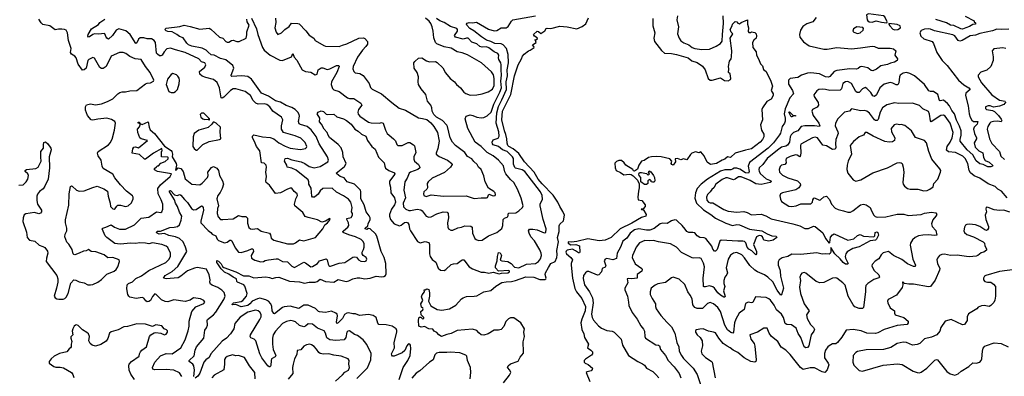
# Model space of a CAD drawing. Extents: x 2057697 to 2160550, y 827490 to 1016834.
# Tile 21 of 256: x 2080714 to 2092151, y 864612 to 868758. Entities that reach past the tile are written whole.
import ezdxf

# ---------------------------------------------------------------- set-up
doc = ezdxf.new("R2010")
doc.units = 0

msp = doc.modelspace()

# ---------------------------------------------------------------- linework, layer by layer
at = {"layer": '0CON20XD'}
for points in [[(2080705, 866833), (2080755, 866838), (2080788, 866872), (2080808, 866905), (2080815, 866945), (2080810, 866965), (2080776, 866995), (2080776, 867005), (2080795, 867018), (2080901, 867029), (2080927, 867045), (2080964, 867115), (2080958, 867158), (2080959, 867225), (2080992, 867265), (2080989, 867305), (2080995, 867332), (2081015, 867337), (2081043, 867315), (2081077, 867265), (2081081, 867245), (2081057, 867165), (2081059, 867035), (2081044, 866905), (2081008, 866822), (2080987, 866793), (2080945, 866760), (2080922, 866728), (2080914, 866706), (2080912, 866655), (2080921, 866615), (2080967, 866545), (2080967, 866523), (2080955, 866508), (2080935, 866503), (2080885, 866517), (2080785, 866500), (2080765, 866489), (2080753, 866455), (2080752, 866412), (2080792, 866288), (2080803, 866225), (2080828, 866195), (2080892, 866182), (2080940, 866135), (2080985, 866121), (2081005, 866109), (2081038, 866068), (2081042, 866045), (2081024, 865984), (2081022, 865945), (2081144, 865785), (2081158, 865745), (2081156, 865705), (2081141, 865635), (2081113, 865545), (2081128, 865525), (2081144, 865514), (2081168, 865508), (2081221, 865509), (2081238, 865515), (2081255, 865532), (2081276, 865574), (2081310, 865695), (2081345, 865732), (2081365, 865730), (2081405, 865710), (2081465, 865700), (2081507, 865677), (2081535, 865675), (2081565, 865681), (2081622, 865708), (2081664, 865736), (2081725, 865799), (2081811, 865835), (2081834, 865855), (2081854, 865886), (2081874, 865945), (2081868, 865965), (2081795, 865994), (2081740, 865990), (2081697, 866025), (2081598, 866058), (2081544, 866064), (2081515, 866087), (2081485, 866072), (2081455, 866067), (2081405, 866042), (2081355, 866026), (2081345, 866028), (2081337, 866037), (2081323, 866085), (2081285, 866147), (2081262, 866172), (2081239, 866235), (2081242, 866265), (2081263, 866305), (2081263, 866335), (2081247, 866397), (2081247, 866433), (2081285, 866600), (2081289, 866735), (2081305, 866817), (2081315, 866826), (2081325, 866824), (2081375, 866778), (2081405, 866764), (2081465, 866770), (2081565, 866809), (2081615, 866821), (2081693, 866793), (2081736, 866765), (2081743, 866705), (2081767, 866625), (2081770, 866585), (2081795, 866559), (2081813, 866557), (2081825, 866563), (2081841, 866589), (2081855, 866600), (2081885, 866600), (2081945, 866587), (2081975, 866596), (2082012, 866628), (2082033, 866675), (2082034, 866695), (2082025, 866711), (2081955, 866766), (2081885, 866840), (2081819, 866919), (2081795, 866961), (2081685, 867027), (2081672, 867055), (2081661, 867125), (2081627, 867175), (2081617, 867205), (2081625, 867225), (2081745, 867305), (2081764, 867326), (2081789, 867371), (2081816, 867474), (2081828, 867555), (2081821, 867575), (2081782, 867598), (2081725, 867613), (2081622, 867602), (2081565, 867589), (2081543, 867593), (2081502, 867645), (2081478, 867705), (2081479, 867745), (2081491, 867769), (2081535, 867779), (2081595, 867767), (2081665, 867781), (2081735, 867807), (2081795, 867838), (2081853, 867897), (2081877, 867913), (2081905, 867921), (2081945, 867918), (2081995, 867930), (2082076, 867934), (2082175, 868012), (2082195, 868022), (2082234, 868026), (2082268, 868045), (2082272, 868055), (2082231, 868145), (2082175, 868215), (2082126, 868296), (2082055, 868303), (2081995, 868329), (2081946, 868365), (2081915, 868378), (2081875, 868378), (2081776, 868335), (2081717, 868215), (2081685, 868191), (2081665, 868192), (2081645, 868204), (2081585, 868311), (2081563, 868317), (2081516, 868294), (2081506, 868284), (2081486, 868195), (2081465, 868174), (2081445, 868171), (2081393, 868243), (2081371, 868315), (2081354, 868335), (2081315, 868358), (2081303, 868375), (2081313, 868425), (2081281, 868515), (2081271, 868605), (2081256, 868636), (2081236, 868646), (2081205, 868650), (2081165, 868650), (2081125, 868640), (2081066, 868686), (2080983, 868703), (2080962, 868722), (2080936, 868765)], [(2081728, 868542), (2081717, 868557), (2081705, 868593), (2081695, 868599), (2081635, 868590), (2081585, 868595), (2081562, 868588), (2081525, 868558), (2081514, 868554), (2081507, 868565), (2081510, 868585), (2081549, 868651), (2081628, 868702), (2081644, 868725), (2081704, 868766)], [(2082508, 866348), (2082547, 866355), (2082570, 866375), (2082591, 866429), (2082596, 866474), (2082571, 866521), (2082547, 866587), (2082524, 866625), (2082512, 866662), (2082454, 866755), (2082455, 866770), (2082465, 866772), (2082512, 866722), (2082545, 866714), (2082575, 866724), (2082585, 866720), (2082627, 866667), (2082665, 866632), (2082711, 866565), (2082735, 866549), (2082765, 866550), (2082825, 866594), (2082835, 866592), (2082846, 866575), (2082850, 866545), (2082817, 866415), (2082819, 866395), (2082905, 866308), (2082936, 866286), (2082951, 866265), (2082993, 866245), (2083008, 866208), (2083022, 866192), (2083095, 866164), (2083125, 866171), (2083155, 866193), (2083165, 866196), (2083178, 866188), (2083219, 866105), (2083255, 866054), (2083285, 866052), (2083365, 866075), (2083405, 866095), (2083420, 866095), (2083428, 866085), (2083429, 866065), (2083402, 866015), (2083406, 865986), (2083445, 865961), (2083515, 865943), (2083545, 865945), (2083565, 865957), (2083605, 865966), (2083692, 865978), (2083714, 865976), (2083765, 865948), (2083825, 865942), (2083875, 865893), (2083905, 865876), (2084015, 865938), (2084033, 865933), (2084095, 865886), (2084115, 865889), (2084173, 865925), (2084198, 865955), (2084275, 865978), (2084287, 865967), (2084299, 865915), (2084305, 865900), (2084315, 865894), (2084325, 865892), (2084425, 865927), (2084492, 865935), (2084585, 865996), (2084605, 866002), (2084626, 865996), (2084651, 865965), (2084675, 865952), (2084722, 865948), (2084737, 865955), (2084747, 865975), (2084740, 865995), (2084705, 866016), (2084691, 866035), (2084692, 866055), (2084709, 866085), (2084714, 866114), (2084714, 866155), (2084701, 866185), (2084682, 866202), (2084615, 866233), (2084536, 866256), (2084470, 866285), (2084468, 866295), (2084474, 866305), (2084524, 866345), (2084537, 866365), (2084535, 866395), (2084515, 866435), (2084516, 866445), (2084565, 866458), (2084581, 866485), (2084579, 866505), (2084567, 866525), (2084577, 866575), (2084561, 866635), (2084535, 866670), (2084475, 866711), (2084394, 866754), (2084345, 866798), (2084235, 866794), (2084205, 866770), (2084180, 866730), (2084137, 866693), (2084114, 866694), (2084107, 866707), (2084098, 866798), (2084074, 866845), (2084072, 866875), (2084064, 866895), (2083925, 867007), (2083875, 867031), (2083822, 867042), (2083819, 867065), (2083792, 867115), (2083799, 867145), (2083825, 867149), (2083875, 867128), (2083985, 867107), (2084025, 867088), (2084075, 867052), (2084135, 867035), (2084205, 867053), (2084294, 867105), (2084300, 867125), (2084288, 867165), (2084192, 867315), (2084159, 867399), (2084099, 867479), (2084055, 867518), (2083975, 867539), (2083959, 867549), (2083953, 867573), (2083965, 867635), (2083962, 867655), (2083945, 867685), (2083914, 867715), (2083877, 867737), (2083809, 867759), (2083745, 867800), (2083685, 867816), (2083605, 867870), (2083524, 867905), (2083406, 868065), (2083365, 868097), (2083295, 868105), (2083177, 868097), (2083170, 868105), (2083171, 868115), (2083200, 868195), (2083191, 868225), (2083110, 868290), (2083048, 868308), (2082975, 868345), (2082938, 868348), (2082905, 868379), (2082881, 868405), (2082835, 868429), (2082715, 868450), (2082677, 868465), (2082654, 868485), (2082615, 868547), (2082572, 868562), (2082538, 868588), (2082486, 868616), (2082435, 868621), (2082415, 868628), (2082399, 868645), (2082415, 868661), (2082575, 868678), (2082625, 868694), (2082695, 868681), (2082805, 868648), (2082915, 868660), (2082935, 868648), (2083035, 868555), (2083075, 868542), (2083108, 868505), (2083125, 868496), (2083145, 868497), (2083175, 868516), (2083195, 868521), (2083235, 868504), (2083265, 868506), (2083345, 868542), (2083354, 868584), (2083353, 868617), (2083378, 868695), (2083357, 868735), (2083351, 868765)], [(2083406, 868776), (2083465, 868652), (2083481, 868585), (2083534, 868434), (2083554, 868405), (2083624, 868344), (2083735, 868289), (2083765, 868284), (2083870, 868325), (2083887, 868367), (2083902, 868322), (2083935, 868287), (2083996, 868176), (2084035, 868157), (2084097, 868147), (2084145, 868118), (2084168, 868125), (2084181, 868175), (2084215, 868200), (2084235, 868199), (2084285, 868181), (2084315, 868186), (2084341, 868199), (2084395, 868224), (2084420, 868225), (2084426, 868216), (2084399, 868145), (2084335, 868035), (2084334, 868005), (2084348, 867958), (2084365, 867944), (2084424, 867925), (2084521, 867851), (2084545, 867843), (2084595, 867843), (2084676, 867786), (2084687, 867765), (2084650, 867715), (2084641, 867685), (2084645, 867661), (2084665, 867636), (2084765, 867565), (2084795, 867559), (2084893, 867557), (2084915, 867562), (2084935, 867556), (2084962, 867472), (2084984, 867435), (2085004, 867414), (2085058, 867375), (2085079, 867349), (2085095, 867308), (2085105, 867297), (2085155, 867294), (2085225, 867331), (2085245, 867331), (2085290, 867305), (2085301, 867291), (2085314, 867215), (2085294, 867165), (2085291, 867135), (2085302, 867115), (2085348, 867075), (2085364, 867045), (2085362, 867035), (2085337, 867015), (2085255, 866987), (2085239, 866975), (2085214, 866916), (2085187, 866875), (2085175, 866775), (2085197, 866687), (2085168, 866625), (2085174, 866584), (2085201, 866555), (2085235, 866540), (2085255, 866538), (2085333, 866557), (2085375, 866546), (2085391, 866535), (2085434, 866475), (2085465, 866464), (2085495, 866468), (2085559, 866501), (2085635, 866524), (2085681, 866521), (2085692, 866505), (2085696, 866455), (2085684, 866395), (2085688, 866345), (2085697, 866327), (2085723, 866313), (2085745, 866311), (2085805, 866340), (2085845, 866346), (2085885, 866360), (2085955, 866359), (2085969, 866345), (2085974, 866275), (2086002, 866215), (2086015, 866203), (2086042, 866192), (2086085, 866196), (2086161, 866245), (2086256, 866284), (2086315, 866331), (2086328, 866365), (2086330, 866435), (2086345, 866452), (2086384, 866465), (2086393, 866507), (2086476, 866513), (2086514, 866536), (2086554, 866575), (2086561, 866595), (2086540, 866685), (2086498, 866788), (2086455, 866865), (2086415, 866900), (2086361, 866965), (2086349, 866989), (2086335, 867061), (2086276, 867125), (2086213, 867175), (2086144, 867214), (2086075, 867285), (2086006, 867336), (2085920, 867495), (2085887, 867605), (2085901, 867635), (2085945, 867652), (2085976, 867646), (2086025, 867626), (2086075, 867616), (2086105, 867620), (2086145, 867641), (2086189, 867685), (2086222, 867778), (2086293, 867915), (2086310, 867965), (2086302, 868045), (2086312, 868115), (2086305, 868175), (2086307, 868235), (2086302, 868255), (2086279, 868295), (2086275, 868315), (2086279, 868345), (2086268, 868365), (2086224, 868386), (2086165, 868431), (2086135, 868441), (2086085, 868439), (2086059, 868445), (2086025, 868478), (2085968, 868498), (2085922, 868542), (2085905, 868544), (2085865, 868533), (2085778, 868555), (2085764, 868575), (2085801, 868625), (2085801, 868645), (2085791, 868655), (2085718, 868678), (2085646, 868726), (2085594, 868744), (2085554, 868774)], [(2083687, 868775), (2083688, 868725), (2083676, 868664), (2083694, 868615), (2083712, 868585), (2083757, 868605), (2083794, 868646), (2083845, 868679), (2083872, 868718), (2083945, 868715), (2083959, 868709), (2084037, 868627), (2084077, 868577), (2084129, 868545), (2084148, 868518), (2084248, 868458), (2084265, 868452), (2084425, 868447), (2084465, 868462), (2084515, 868478), (2084655, 868545), (2084708, 868548), (2084725, 868540), (2084753, 868505), (2084754, 868475), (2084735, 868445), (2084695, 868405), (2084638, 868322), (2084589, 868215), (2084583, 868185), (2084594, 868155), (2084611, 868141), (2084665, 868132), (2084705, 868111), (2084772, 868015), (2084790, 867970), (2084809, 867949), (2084916, 867896), (2085035, 867795), (2085121, 867731), (2085195, 867705), (2085345, 867616), (2085395, 867610), (2085445, 867596), (2085490, 867560), (2085526, 867516), (2085569, 867445), (2085586, 867345), (2085571, 867259), (2085551, 867205), (2085553, 867195), (2085585, 867168), (2085685, 867124), (2085732, 867085), (2085737, 867075), (2085720, 867045), (2085648, 866982), (2085505, 866917), (2085457, 866875), (2085447, 866855), (2085453, 866805), (2085444, 866787), (2085409, 866755), (2085404, 866735), (2085409, 866715), (2085435, 866701), (2085495, 866722), (2085637, 866707), (2085900, 866710), (2085995, 866679), (2086075, 866688), (2086135, 866686), (2086149, 866691), (2086165, 866728), (2086215, 866710), (2086236, 866714), (2086242, 866725), (2086237, 866745), (2086222, 866762), (2086161, 866801), (2086122, 866875), (2086104, 866944), (2086076, 867016), (2086044, 867045), (2086028, 867075), (2085989, 867109), (2085965, 867141), (2085915, 867166), (2085884, 867214), (2085778, 867295), (2085741, 867335), (2085714, 867385), (2085684, 867515), (2085675, 867533), (2085627, 867587), (2085556, 867626), (2085526, 867655), (2085507, 867695), (2085501, 867735), (2085489, 867765), (2085452, 867812), (2085430, 867890), (2085376, 867955), (2085346, 868005), (2085342, 868035), (2085348, 868095), (2085330, 868145), (2085298, 868195), (2085294, 868256), (2085305, 868273), (2085348, 868312), (2085385, 868316), (2085440, 868280), (2085475, 868269), (2085545, 868273), (2085565, 868260), (2085629, 868199), (2085662, 868142), (2085716, 868076), (2085764, 868035), (2085787, 868005), (2085835, 867967), (2085875, 867914), (2085895, 867899), (2085945, 867881), (2086025, 867883), (2086086, 867896), (2086155, 867920), (2086205, 867950), (2086227, 867995), (2086227, 868075), (2086216, 868116), (2086193, 868153), (2086078, 868258), (2085915, 868349), (2085855, 868373), (2085794, 868385), (2085726, 868426), (2085645, 868444), (2085558, 868478), (2085544, 868495), (2085525, 868548), (2085518, 868625), (2085506, 868675), (2085490, 868715), (2085471, 868741), (2085427, 868777)], [(2086334, 864535), (2086405, 864627), (2086419, 864655), (2086409, 864685), (2086382, 864715), (2086383, 864723), (2086388, 864735), (2086415, 864757), (2086505, 864788), (2086526, 864835), (2086565, 864883), (2086568, 864895), (2086564, 865014), (2086576, 865075), (2086570, 865125), (2086576, 865165), (2086534, 865235), (2086455, 865291), (2086415, 865292), (2086391, 865279), (2086362, 865248), (2086338, 865192), (2086305, 865156), (2086275, 865149), (2086225, 865149), (2086155, 865106), (2086105, 865089), (2086075, 865094), (2086046, 865116), (2086024, 865144), (2085975, 865159), (2085795, 865144), (2085725, 865108), (2085675, 865099), (2085615, 865076), (2085583, 865093), (2085561, 865121), (2085530, 865135), (2085515, 865160), (2085465, 865164), (2085415, 865192), (2085401, 865189), (2085376, 865184), (2085352, 865195), (2085348, 865265), (2085355, 865300), (2085375, 865300), (2085395, 865280), (2085410, 865285), (2085410, 865295), (2085378, 865328), (2085374, 865366), (2085398, 865385), (2085400, 865395), (2085396, 865406), (2085380, 865415), (2085373, 865455), (2085398, 865495), (2085381, 865535), (2085390, 865560), (2085418, 865595), (2085412, 865618), (2085425, 865618), (2085445, 865628), (2085465, 865620), (2085474, 865584), (2085474, 865545), (2085462, 865485), (2085491, 865431), (2085565, 865387), (2085617, 865383), (2085705, 865396), (2085782, 865438), (2085845, 865514), (2085864, 865526), (2085905, 865539), (2085995, 865542), (2086025, 865548), (2086105, 865593), (2086185, 865611), (2086245, 865661), (2086315, 865701), (2086365, 865712), (2086425, 865715), (2086475, 865725), (2086595, 865770), (2086685, 865765), (2086756, 865736), (2086815, 865737), (2086826, 865744), (2086829, 865755), (2086818, 865795), (2086822, 865815), (2086855, 865879), (2086885, 865923), (2086935, 865946), (2086955, 865993), (2086959, 866025), (2086952, 866075), (2086974, 866175), (2086963, 866225), (2086980, 866295), (2086980, 866360), (2086990, 866380), (2087030, 866420), (2087044, 866485), (2087025, 866530), (2086987, 866585), (2086965, 866635), (2086910, 866720), (2086785, 866848), (2086738, 866905), (2086689, 866985), (2086578, 867105), (2086511, 867201), (2086448, 867258), (2086397, 867285), (2086385, 867297), (2086375, 867323), (2086373, 867375), (2086363, 867423), (2086345, 867465), (2086315, 867595), (2086324, 867695), (2086421, 867889), (2086460, 868105), (2086505, 868234), (2086544, 868305), (2086554, 868336), (2086575, 868358), (2086625, 868398), (2086645, 868403), (2086689, 868435), (2086687, 868447), (2086670, 868465), (2086712, 868495), (2086700, 868525), (2086705, 868530), (2086715, 868520), (2086730, 868535), (2086725, 868548), (2086695, 868568), (2086684, 868586), (2086724, 868626), (2086741, 868621), (2086767, 868597), (2086815, 868628), (2086830, 868655), (2086840, 868660), (2086885, 868654), (2086987, 868683), (2087075, 868675), (2087187, 868653), (2087249, 868681), (2087289, 868711), (2087322, 868778)], [(2085843, 865957), (2085855, 865966), (2085872, 865965), (2085935, 865886), (2085975, 865861), (2086075, 865822), (2086115, 865822), (2086165, 865811), (2086215, 865824), (2086283, 865803), (2086309, 865811), (2086385, 865814), (2086402, 865825), (2086403, 865835), (2086395, 865843), (2086275, 865834), (2086242, 865872), (2086241, 865895), (2086262, 865955), (2086265, 866005), (2086275, 866050), (2086295, 866046), (2086310, 866015), (2086295, 865964), (2086316, 865956), (2086385, 865948), (2086423, 865923), (2086462, 865882), (2086512, 865872), (2086603, 865917), (2086705, 865923), (2086740, 865945), (2086764, 865976), (2086776, 866015), (2086772, 866045), (2086756, 866084), (2086695, 866188), (2086653, 866235), (2086631, 866275), (2086626, 866305), (2086637, 866323), (2086675, 866324), (2086725, 866314), (2086805, 866279), (2086826, 866285), (2086831, 866325), (2086795, 866435), (2086760, 866595), (2086761, 866615), (2086787, 866673), (2086783, 866715), (2086765, 866755), (2086582, 866992), (2086551, 867011), (2086475, 867032), (2086465, 867040), (2086450, 867080), (2086450, 867145), (2086440, 867165), (2086375, 867224), (2086321, 867245), (2086275, 867285), (2086215, 867305), (2086205, 867315), (2086202, 867335), (2086215, 867360), (2086271, 867379), (2086283, 867405), (2086279, 867455), (2086250, 867555), (2086257, 867675), (2086275, 867748), (2086316, 867825), (2086367, 867945), (2086365, 868035), (2086379, 868105), (2086376, 868175), (2086391, 868255), (2086387, 868355), (2086367, 868425), (2086332, 868465), (2086305, 868477), (2086235, 868481), (2086185, 868506), (2086135, 868520), (2086080, 868560), (2085990, 868630), (2085941, 868655), (2085909, 868695), (2085906, 868705), (2085912, 868718), (2085935, 868725), (2085975, 868723), (2086020, 868730), (2086160, 868650), (2086225, 868630), (2086255, 868633), (2086305, 868665), (2086365, 868662), (2086389, 868681), (2086425, 868741), (2086444, 868756), (2086706, 868804)], [(2089966, 868785), (2089926, 868735), (2089858, 868712), (2089812, 868678), (2089783, 868635), (2089774, 868585), (2089776, 868555), (2089819, 868499), (2089885, 868455), (2090055, 868414), (2090095, 868414), (2090205, 868435), (2090375, 868420), (2090482, 868432), (2090615, 868449), (2090643, 868445), (2090685, 868426), (2090825, 868428), (2090865, 868420), (2090890, 868395), (2090878, 868345), (2090910, 868305), (2090908, 868285), (2090877, 868265), (2090828, 868252), (2090795, 868236), (2090715, 868223), (2090665, 868182), (2090625, 868164), (2090605, 868167), (2090565, 868199), (2090495, 868215), (2090475, 868209), (2090455, 868191), (2090436, 868184), (2090357, 868187), (2090205, 868167), (2090176, 868154), (2090125, 868098), (2090109, 868091), (2090075, 868095), (2090005, 868130), (2089905, 868140), (2089865, 868137), (2089795, 868113), (2089754, 868086), (2089665, 868075), (2089644, 868055), (2089645, 868007), (2089691, 867935), (2089703, 867895), (2089659, 867851), (2089605, 867723), (2089595, 867665), (2089606, 867615), (2089605, 867579), (2089597, 867555), (2089570, 867515), (2089552, 867438), (2089541, 867419), (2089472, 867328), (2089410, 867265), (2089191, 867099), (2089177, 867057), (2089187, 866995), (2089180, 866975), (2089145, 866976), (2089079, 867019), (2089045, 867032), (2089015, 867032), (2088995, 867022), (2088975, 867013), (2088905, 867014), (2088855, 866996), (2088705, 866905), (2088630, 866845), (2088584, 866795), (2088564, 866746), (2088558, 866685), (2088574, 866625), (2088656, 866546), (2088741, 866495), (2088795, 866449), (2088915, 866392), (2088995, 866365), (2089045, 866376), (2089075, 866374), (2089191, 866321), (2089335, 866303), (2089397, 866267), (2089452, 866245), (2089502, 866242), (2089507, 866225), (2089465, 866195), (2089415, 866182), (2089358, 866195), (2089343, 866235), (2089326, 866245), (2089305, 866248), (2089274, 866235), (2089238, 866145), (2089272, 866065), (2089274, 866036), (2089265, 866024), (2089219, 866069), (2089185, 866090), (2089166, 866115), (2089150, 866165), (2089135, 866178), (2089115, 866185), (2089055, 866183), (2088863, 866195), (2088848, 866182), (2088815, 866088), (2088795, 866066), (2088785, 866066), (2088765, 866091), (2088754, 866125), (2088685, 866215), (2088665, 866222), (2088615, 866225), (2088585, 866244), (2088555, 866279), (2088535, 866286), (2088485, 866285), (2088465, 866296), (2088445, 866321), (2088411, 866365), (2088357, 866417), (2088345, 866426), (2088325, 866430), (2088285, 866421), (2088235, 866390), (2088185, 866392), (2088155, 866386), (2088085, 866330), (2088035, 866312), (2087995, 866311), (2087905, 866327), (2087855, 866315), (2087805, 866275), (2087765, 866218), (2087722, 866185), (2087694, 866115), (2087655, 866045), (2087645, 865981), (2087605, 865965), (2087535, 865980), (2087516, 865974), (2087504, 865955), (2087522, 865895), (2087515, 865882), (2087481, 865865), (2087473, 865827), (2087440, 865790), (2087425, 865789), (2087325, 865832), (2087305, 865832), (2087285, 865816), (2087265, 865786), (2087259, 865749), (2087276, 865675), (2087333, 865593), (2087368, 865525), (2087376, 865465), (2087356, 865335), (2087364, 865295), (2087380, 865265), (2087438, 865198), (2087471, 865171), (2087533, 865143), (2087595, 865138), (2087620, 865125), (2087702, 865042), (2087716, 864975), (2087784, 864855), (2087894, 864784), (2087949, 864759), (2087971, 864741), (2087995, 864708), (2088067, 864667), (2088105, 864632), (2088138, 864595)], [(2088067, 868773), (2088070, 868685), (2088091, 868605), (2088079, 868545), (2088087, 868505), (2088171, 868401), (2088205, 868371), (2088285, 868364), (2088342, 868352), (2088479, 868315), (2088521, 868281), (2088585, 868259), (2088645, 868219), (2088676, 868175), (2088713, 868075), (2088734, 868055), (2088756, 868054), (2088855, 868084), (2088902, 868052), (2088945, 868049), (2088969, 868061), (2088976, 868075), (2088965, 868130), (2088948, 868145), (2088953, 868185), (2088949, 868215), (2088961, 868275), (2088978, 868302), (2088983, 868325), (2088986, 868396), (2088967, 868545), (2088998, 868595), (2088978, 868615), (2088968, 868645), (2088990, 868685), (2088993, 868705), (2089025, 868737), (2089045, 868732), (2089055, 868718), (2089075, 868710), (2089094, 868726), (2089168, 868758), (2089168, 868705), (2089178, 868665), (2089175, 868620), (2089185, 868610), (2089205, 868610), (2089215, 868618), (2089255, 868610)], [(2088356, 868805), (2088346, 868755), (2088366, 868675), (2088357, 868595), (2088373, 868543), (2088395, 868511), (2088429, 868489), (2088488, 868465), (2088526, 868435), (2088555, 868422), (2088637, 868413), (2088725, 868416), (2088805, 868451), (2088855, 868481), (2088875, 868509), (2088876, 868585), (2088891, 868715), (2088885, 868805)], [(2090785, 868722), (2090792, 868735), (2090765, 868793), (2090748, 868805), (2090575, 868827), (2090550, 868815), (2090558, 868755), (2090564, 868744), (2090580, 868735), (2090615, 868731), (2090664, 868746), (2090725, 868728), (2090785, 868722)], [(2091695, 868800), (2091800, 868745), (2091800, 868735), (2091815, 868720), (2091818, 868705), (2091785, 868702), (2091745, 868679), (2091705, 868664), (2091665, 868650), (2091645, 868652), (2091565, 868692), (2091525, 868696), (2091480, 868720), (2091355, 868760)], [(2082598, 864608), (2082571, 864651), (2082505, 864683), (2082415, 864692), (2082285, 864688), (2082260, 864695), (2082257, 864715), (2082284, 864775), (2082350, 864850), (2082414, 864876), (2082485, 864875), (2082586, 864944), (2082637, 865035), (2082671, 865139), (2082684, 865195), (2082682, 865255), (2082715, 865365), (2082762, 865418), (2082855, 865460), (2082863, 865475), (2082855, 865493), (2082815, 865512), (2082735, 865526), (2082694, 865496), (2082635, 865480), (2082505, 865500), (2082435, 865479), (2082405, 865481), (2082362, 865502), (2082299, 865565), (2082285, 865571), (2082255, 865541), (2082234, 865495), (2082215, 865482), (2082195, 865479), (2082179, 865489), (2082155, 865519), (2082135, 865530), (2082066, 865516), (2081995, 865532), (2081982, 865542), (2081970, 865565), (2081960, 865630), (2081961, 865675), (2081980, 865690), (2082025, 865709), (2082065, 865751), (2082129, 865781), (2082216, 865844), (2082413, 865935), (2082445, 865969), (2082467, 866005), (2082466, 866045), (2082435, 866109), (2082414, 866125), (2082365, 866144), (2082255, 866162), (2082215, 866154), (2082175, 866161), (2082105, 866163), (2082065, 866155), (2082005, 866161), (2081882, 866148), (2081821, 866155), (2081725, 866225), (2081706, 866246), (2081671, 866325), (2081681, 866335), (2081713, 866345), (2081775, 866372), (2081817, 866347), (2081875, 866323), (2081945, 866323), (2082047, 866373), (2082125, 866452), (2082215, 866464), (2082305, 866523), (2082355, 866516), (2082367, 866523), (2082377, 866555), (2082376, 866615), (2082359, 866665), (2082324, 866735), (2082320, 866795), (2082350, 866840), (2082461, 866935), (2082476, 866966), (2082315, 866992), (2082282, 867012), (2082282, 867028), (2082302, 867048), (2082315, 867060), (2082325, 867060), (2082355, 867090), (2082405, 867110), (2082438, 867142), (2082440, 867155), (2082435, 867160), (2082362, 867162), (2082360, 867225), (2082370, 867235), (2082365, 867260), (2082270, 867205), (2082175, 867138), (2082165, 867137), (2082105, 867192), (2082020, 867205), (2082030, 867255), (2082040, 867275), (2082061, 867281), (2082095, 867268), (2082200, 867355), (2082125, 867372), (2082111, 867385), (2082088, 867448), (2082084, 867485), (2082106, 867514), (2082112, 867535), (2082110, 867550), (2082090, 867555), (2082090, 867565), (2082106, 867566), (2082110, 867550), (2082135, 867540), (2082205, 867570), (2082217, 867507), (2082229, 867479), (2082281, 867435), (2082397, 867287), (2082475, 867237), (2082483, 867225), (2082490, 867195), (2082487, 867165), (2082532, 867085), (2082536, 867065), (2082525, 867010), (2082535, 867013), (2082554, 867036), (2082585, 867027), (2082615, 866995), (2082637, 866907), (2082715, 866846), (2082805, 866839), (2082835, 866859), (2082895, 866923), (2082902, 866945), (2082901, 866985), (2082941, 867039), (2082965, 867051), (2083005, 867031), (2083023, 867005), (2083035, 866945), (2083069, 866885), (2083080, 866845), (2083067, 866795), (2083042, 866748), (2083016, 866715), (2083006, 866675), (2083024, 866595), (2083013, 866565), (2083009, 866505), (2083018, 866465), (2083045, 866436), (2083074, 866434), (2083195, 866443), (2083255, 866482), (2083295, 866471), (2083341, 866472), (2083359, 866449), (2083362, 866392), (2083375, 866341), (2083395, 866328), (2083415, 866324), (2083475, 866329), (2083519, 866299), (2083615, 866278), (2083627, 866257), (2083635, 866219), (2083667, 866195), (2083825, 866151), (2083895, 866152), (2083918, 866162), (2083965, 866198), (2084015, 866187), (2084150, 866225), (2084234, 866325), (2084258, 866372), (2084290, 866395), (2084322, 866435), (2084315, 866448), (2084266, 866414), (2084225, 866404), (2084175, 866432), (2084065, 866457), (2084031, 866471), (2084002, 866515), (2083911, 866595), (2083908, 866615), (2083921, 866675), (2083943, 866715), (2083938, 866735), (2083901, 866761), (2083875, 866798), (2083855, 866800), (2083824, 866786), (2083743, 866747), (2083685, 866737), (2083615, 866835), (2083579, 866865), (2083572, 866885), (2083581, 866935), (2083575, 866985), (2083582, 867045), (2083579, 867065), (2083555, 867089), (2083522, 867095), (2083504, 867235), (2083465, 867285), (2083443, 867343), (2083420, 867385), (2083418, 867405), (2083435, 867419), (2083535, 867397), (2083625, 867390), (2083665, 867372), (2083726, 867325), (2083797, 867287), (2083855, 867266), (2083975, 867250), (2084035, 867262), (2084047, 867273), (2084049, 867285), (2084031, 867331), (2083981, 867381), (2083915, 867409), (2083778, 867448), (2083757, 867487), (2083756, 867525), (2083771, 867595), (2083755, 867625), (2083654, 867694), (2083618, 867745), (2083585, 867772), (2083555, 867779), (2083485, 867775), (2083456, 867786), (2083427, 867817), (2083394, 867875), (2083335, 867925), (2083225, 867955), (2083195, 867954), (2083164, 867936), (2083085, 867856), (2083065, 867846), (2083055, 867850), (2083034, 867965), (2083009, 868029), (2082965, 868063), (2082875, 868086), (2082833, 868103), (2082806, 868126), (2082804, 868156), (2082865, 868205), (2082877, 868235), (2082865, 868255), (2082825, 868267), (2082795, 868305), (2082635, 868377), (2082525, 868406), (2082465, 868428), (2082425, 868421), (2082391, 868385), (2082368, 868345), (2082355, 868338), (2082340, 868340), (2082315, 868356), (2082305, 868371), (2082293, 868493), (2082275, 868518), (2082245, 868534), (2082195, 868534), (2082155, 868548), (2082115, 868548), (2082095, 868531), (2082075, 868488), (2082065, 868483), (2081998, 868585), (2081949, 868629), (2081865, 868651), (2081834, 868635), (2081791, 868575), (2081745, 868530), (2081728, 868542)], [(2092205, 868648), (2092123, 868643), (2092065, 868647), (2092015, 868628), (2091865, 868599), (2091815, 868578), (2091755, 868570), (2091663, 868517), (2091635, 868507), (2091617, 868517), (2091575, 868570), (2091555, 868583), (2091339, 868629), (2091295, 868649), (2091275, 868652), (2091225, 868649), (2091185, 868632), (2091170, 868605), (2091180, 868565), (2091215, 868536), (2091315, 868504), (2091330, 868480), (2091367, 868375), (2091430, 868285), (2091486, 868226), (2091618, 868055), (2091682, 868002), (2091741, 867965), (2091756, 867945), (2091705, 867905), (2091700, 867875), (2091732, 867755), (2091743, 867665), (2091755, 867626), (2091775, 867590), (2091795, 867573), (2091844, 867574), (2091837, 867545), (2091802, 867508), (2091795, 867485), (2091804, 867435), (2091828, 867385), (2091828, 867372), (2091800, 867325), (2091814, 867275), (2091856, 867235), (2091901, 867211), (2091910, 867155), (2091930, 867120), (2091975, 867103), (2092016, 867064), (2092014, 867055), (2091993, 867047), (2091958, 867048), (2091905, 867073), (2091865, 867082), (2091825, 867117), (2091787, 867187), (2091720, 867245), (2091639, 867345), (2091637, 867365), (2091651, 867415), (2091650, 867465), (2091631, 867521), (2091595, 867592), (2091573, 867665), (2091541, 867701), (2091515, 867755), (2091490, 867785), (2091445, 867821), (2091405, 867814), (2091399, 867819), (2091378, 867888), (2091328, 867922), (2091295, 867922), (2091275, 867933), (2091225, 868004), (2091108, 868105), (2091055, 868132), (2091015, 868144), (2090975, 868137), (2090942, 868115), (2090932, 868095), (2090927, 868023), (2090915, 868001), (2090895, 867999), (2090855, 868022), (2090825, 868029), (2090755, 868008), (2090705, 867966), (2090665, 867886), (2090645, 867866), (2090625, 867874), (2090601, 867911), (2090555, 867957), (2090535, 867968), (2090505, 867956), (2090467, 867913), (2090442, 867912), (2090428, 867925), (2090375, 868018), (2090335, 868039), (2090305, 868034), (2090275, 868016), (2090260, 867955), (2090245, 867937), (2090125, 867935), (2090075, 867947), (2090045, 867951), (2089995, 867947), (2089975, 867931), (2089940, 867885), (2089944, 867865), (2089989, 867795), (2089994, 867766), (2089979, 867741), (2089922, 867715), (2089917, 867693), (2089932, 867645), (2089998, 867555), (2090009, 867525), (2090005, 867517), (2089945, 867524), (2089835, 867526), (2089792, 867518), (2089754, 867465), (2089704, 867445), (2089675, 867419), (2089664, 867396), (2089656, 867335), (2089631, 867299), (2089613, 867287), (2089565, 867275), (2089515, 867243), (2089398, 867145), (2089346, 867075), (2089303, 867037), (2089299, 867015), (2089303, 866995), (2089321, 866965), (2089385, 866907), (2089424, 866894), (2089439, 866885), (2089443, 866875), (2089432, 866865), (2089325, 866841), (2089265, 866850), (2089198, 866888), (2089095, 866931), (2089065, 866932), (2089025, 866904), (2089005, 866897), (2088935, 866918), (2088915, 866918), (2088875, 866899), (2088801, 866845), (2088776, 866804), (2088752, 866785), (2088735, 866755), (2088703, 866725), (2088690, 866695), (2088695, 866659), (2088715, 866636), (2088735, 866628), (2088765, 866629), (2088893, 866553), (2088945, 866534), (2089045, 866522), (2089125, 866527), (2089165, 866516), (2089215, 866490), (2089328, 866498), (2089383, 866477), (2089444, 866444), (2089695, 866385), (2089775, 866361), (2089835, 866331), (2089875, 866332), (2089935, 866356), (2089955, 866352), (2090045, 866282), (2090075, 866215), (2090115, 866160), (2090124, 866166), (2090131, 866229), (2090155, 866258), (2090175, 866267), (2090335, 866193), (2090405, 866211), (2090445, 866250), (2090475, 866259), (2090515, 866240), (2090635, 866235), (2090646, 866244), (2090653, 866285), (2090672, 866292), (2090681, 866285), (2090688, 866255), (2090668, 866208), (2090654, 866195), (2090593, 866187), (2090465, 866119), (2090391, 866099), (2090325, 866058), (2090309, 866035), (2090303, 866005), (2090307, 865985), (2090339, 865925), (2090333, 865915), (2090305, 865917), (2090279, 865935), (2090245, 865977), (2090182, 866035), (2090135, 866108), (2090136, 866054), (2090130, 866040), (2090118, 866032), (2090075, 866037), (2090035, 866034), (2089975, 866049), (2089785, 866028), (2089685, 866031), (2089635, 866004), (2089572, 865988), (2089536, 865965), (2089526, 865944), (2089525, 865905), (2089545, 865855), (2089547, 865835), (2089552, 865775), (2089587, 865635), (2089565, 865560), (2089555, 865557), (2089514, 865615), (2089461, 865711), (2089406, 865765), (2089365, 865793), (2089285, 865825), (2089253, 865845), (2089195, 865899), (2089135, 865991), (2089102, 866025), (2089045, 866050), (2089005, 866045), (2088970, 866020), (2088944, 865975), (2088922, 865875), (2088935, 865815), (2088928, 865795), (2088905, 865765), (2088892, 865725), (2088892, 865692), (2088906, 865655), (2088888, 865605), (2088909, 865541), (2088905, 865534), (2088895, 865533), (2088853, 865555), (2088825, 865582), (2088785, 865638), (2088765, 865654), (2088725, 865663), (2088681, 865651), (2088665, 865651), (2088658, 865658), (2088654, 865755), (2088669, 865885), (2088657, 865927), (2088630, 865980), (2088608, 865988), (2088545, 865986), (2088525, 865991), (2088401, 866051), (2088344, 866114), (2088275, 866152), (2088135, 866175), (2088075, 866190), (2088025, 866187), (2087975, 866192), (2087915, 866164), (2087874, 866115), (2087865, 866085), (2087832, 866015), (2087830, 865995), (2087865, 865919), (2087939, 865865), (2087946, 865855), (2087941, 865835), (2087887, 865795), (2087886, 865755), (2087825, 865745), (2087785, 865750), (2087772, 865745), (2087780, 865700), (2087745, 865637), (2087742, 865618), (2087773, 865545), (2087787, 865475), (2087788, 865435), (2087828, 865355), (2087885, 865276), (2087930, 865200), (2087961, 865161), (2087970, 865135), (2087974, 865075), (2087984, 865055), (2088105, 864979), (2088135, 864974), (2088145, 864966), (2088157, 864925), (2088216, 864855), (2088246, 864796), (2088315, 864724), (2088374, 864645), (2088394, 864595)], [(2090445, 868599), (2090475, 868604), (2090511, 868635), (2090517, 868655), (2090509, 868669), (2090440, 868675), (2090398, 868652), (2090391, 868625), (2090402, 868612), (2090445, 868599)], [(2090880, 868640), (2090915, 868644), (2090945, 868662), (2090942, 868685), (2090905, 868704), (2090810, 868715), (2090810, 868705), (2090823, 868685), (2090855, 868649), (2090880, 868640)], [(2089255, 868610), (2089268, 868595), (2089272, 868565), (2089268, 868545), (2089241, 868519), (2089228, 868495), (2089232, 868435), (2089268, 868385), (2089272, 868345), (2089297, 868305), (2089318, 868245), (2089341, 868221), (2089355, 868180), (2089384, 868154), (2089441, 868045), (2089460, 867985), (2089442, 867935), (2089468, 867895), (2089466, 867875), (2089442, 867835), (2089394, 867806), (2089341, 867735), (2089334, 867715), (2089341, 867595), (2089320, 867535), (2089332, 867475), (2089357, 867427), (2089356, 867395), (2089342, 867365), (2089316, 867335), (2089215, 867256), (2089145, 867242), (2089025, 867207), (2088975, 867160), (2088965, 867157), (2088935, 867163), (2088904, 867136), (2088874, 867126), (2088808, 867085), (2088740, 867075), (2088701, 867101), (2088666, 867176), (2088625, 867220), (2088605, 867212), (2088565, 867220), (2088523, 867207), (2088505, 867192), (2088465, 867130), (2088425, 867140), (2088395, 867127), (2088355, 867144), (2088328, 867142), (2088330, 867105), (2088305, 867068), (2088288, 867075), (2088283, 867085), (2088290, 867115), (2088265, 867140), (2088165, 867162), (2088115, 867168), (2088055, 867164), (2088020, 867155), (2087967, 867123), (2087935, 867114), (2087905, 867068), (2087889, 867021), (2087855, 866998), (2087845, 867000), (2087838, 867015), (2087756, 867066), (2087737, 867095), (2087705, 867123), (2087675, 867123), (2087645, 867111), (2087629, 867091), (2087630, 867035), (2087643, 867005), (2087693, 866983), (2087732, 866955), (2087795, 866962), (2087818, 866958), (2087842, 866942), (2087891, 866891), (2087909, 866849), (2087910, 866805), (2087901, 866765), (2087896, 866696), (2087900, 866665), (2087940, 866655), (2087980, 866605), (2087980, 866585), (2087955, 866560), (2087932, 866555), (2087935, 866550), (2087955, 866550), (2087965, 866540), (2087990, 866495), (2087988, 866475), (2087935, 866460), (2087825, 866392), (2087688, 866325), (2087583, 866227), (2087515, 866196), (2087445, 866188), (2087315, 866211), (2087185, 866178), (2087125, 866172), (2087084, 866175), (2087085, 866160), (2087115, 866142), (2087173, 866143), (2087218, 866128), (2087220, 866055), (2087215, 866048), (2087205, 866047), (2087172, 866072), (2087135, 866090), (2087075, 866077), (2087062, 866068), (2087058, 866055), (2087066, 866035), (2087117, 865995), (2087136, 865965), (2087121, 865925), (2087120, 865905), (2087135, 865755), (2087162, 865632), (2087183, 865593), (2087245, 865515), (2087285, 865425), (2087284, 865375), (2087242, 865275), (2087234, 865235), (2087242, 865155), (2087266, 865104), (2087274, 865065), (2087323, 864985), (2087308, 864945), (2087347, 864917), (2087368, 864895), (2087367, 864875), (2087355, 864856), (2087285, 864813), (2087271, 864795), (2087272, 864775), (2087281, 864765), (2087319, 864749), (2087367, 864705), (2087365, 864690), (2087354, 864676), (2087306, 864664), (2087296, 864655), (2087335, 864551)], [(2092168, 868425), (2092135, 868432), (2092029, 868421), (2092010, 868395), (2092022, 868325), (2092021, 868285), (2091994, 868216), (2091947, 868173), (2091880, 868150), (2091849, 868115), (2091849, 868095), (2091888, 868025), (2092006, 867885), (2092095, 867822), (2092162, 867812)], [(2082475, 867910), (2082505, 867913), (2082526, 867924), (2082546, 867945), (2082566, 868014), (2082570, 868055), (2082567, 868077), (2082551, 868101), (2082535, 868116), (2082495, 868131), (2082475, 868121), (2082431, 868065), (2082416, 868005), (2082445, 867922), (2082475, 867910)], [(2092185, 866689), (2092117, 866765), (2092077, 866787), (2092045, 866818), (2091965, 866851), (2091865, 866916), (2091802, 866942), (2091759, 866979), (2091744, 867004), (2091728, 867088), (2091696, 867145), (2091670, 867170), (2091586, 867215), (2091503, 867223), (2091480, 867240), (2091486, 867285), (2091522, 867335), (2091547, 867385), (2091559, 867445), (2091523, 867555), (2091465, 867636), (2091445, 867650), (2091415, 867645), (2091302, 867572), (2091292, 867582), (2091281, 867661), (2091269, 867689), (2091205, 867722), (2091165, 867761), (2091085, 867786), (2090925, 867785), (2090875, 867793), (2090785, 867768), (2090738, 867732), (2090708, 867685), (2090685, 867599), (2090675, 867586), (2090655, 867587), (2090645, 867594), (2090585, 867672), (2090555, 867696), (2090525, 867701), (2090485, 867697), (2090375, 867721), (2090354, 867695), (2090295, 867684), (2090216, 867604), (2090191, 867555), (2090188, 867525), (2090219, 867455), (2090221, 867435), (2090195, 867365), (2090190, 867315), (2090196, 867274), (2090186, 867254), (2090155, 867248), (2090085, 867290), (2090045, 867298), (2089981, 867385), (2089955, 867394), (2089925, 867384), (2089789, 867311), (2089784, 867295), (2089786, 867205), (2089781, 867169), (2089775, 867164), (2089745, 867184), (2089725, 867188), (2089665, 867166), (2089618, 867145), (2089612, 867125), (2089617, 867095), (2089603, 867075), (2089565, 867067), (2089547, 867053), (2089536, 867015), (2089538, 866985), (2089575, 866950), (2089635, 866919), (2089748, 866885), (2089780, 866855), (2089782, 866835), (2089764, 866805), (2089729, 866781), (2089575, 866746), (2089553, 866735), (2089542, 866712), (2089550, 866670), (2089564, 866645), (2089650, 866590), (2089685, 866587), (2089735, 866594), (2089786, 866616), (2089905, 866619), (2089924, 866635), (2089928, 866665), (2089937, 866683), (2089945, 866686), (2090005, 866660), (2090018, 866665), (2090055, 866700), (2090085, 866706), (2090119, 866669), (2090144, 866615), (2090188, 866568), (2090222, 866552), (2090284, 866536)], [(2092170, 867805), (2092145, 867774), (2092095, 867752), (2092025, 867740), (2091985, 867755), (2091965, 867757), (2091932, 867745), (2091933, 867725), (2091944, 867715), (2092015, 867702), (2092039, 867689), (2092085, 867645), (2092115, 867600), (2092121, 867585), (2092115, 867570), (2092075, 867578), (2092025, 867575), (2091995, 867566), (2091983, 867555), (2091961, 867515), (2091952, 867485), (2091979, 867375), (2092008, 867318), (2092094, 867224), (2092110, 867170), (2092155, 867133)], [(2082915, 867592), (2082920, 867595), (2082918, 867605), (2082855, 867670), (2082825, 867670), (2082810, 867655), (2082820, 867625), (2082842, 867605), (2082865, 867598), (2082905, 867600), (2082915, 867592)], [(2085124, 864576), (2085167, 864715), (2085222, 864795), (2085251, 864855), (2085257, 864935), (2085254, 864974), (2085247, 864987), (2085235, 864991), (2085225, 864986), (2085210, 864965), (2085188, 864912), (2085156, 864884), (2085065, 864847), (2085045, 864848), (2085037, 864857), (2085034, 864875), (2085069, 864945), (2085063, 865005), (2085096, 865126), (2085096, 865146), (2085086, 865165), (2085042, 865195), (2084972, 865212), (2084886, 865216), (2084875, 865231), (2084856, 865295), (2084819, 865319), (2084765, 865331), (2084662, 865318), (2084615, 865340), (2084585, 865338), (2084535, 865349), (2084513, 865347), (2084489, 865331), (2084465, 865286), (2084415, 865234), (2084397, 865227), (2084393, 865243), (2084405, 865315), (2084401, 865335), (2084388, 865348), (2084335, 865368), (2084265, 865355), (2084195, 865363), (2084185, 865366), (2084152, 865402), (2084065, 865439), (2084015, 865438), (2083955, 865399), (2083855, 865429), (2083785, 865420), (2083765, 865411), (2083675, 865340), (2083665, 865343), (2083646, 865375), (2083642, 865425), (2083632, 865455), (2083605, 865485), (2083575, 865502), (2083505, 865519), (2083476, 865514), (2083415, 865485), (2083389, 865455), (2083365, 865437), (2083285, 865418), (2083225, 865446), (2083184, 865444), (2083186, 865455), (2083197, 865465), (2083285, 865483), (2083306, 865495), (2083349, 865545), (2083358, 865575), (2083329, 865659), (2083317, 865677), (2083244, 865705), (2083236, 865715), (2083234, 865745), (2083195, 865764), (2083145, 865801), (2083095, 865823), (2083055, 865862), (2083015, 865919), (2083005, 865937), (2083003, 865957), (2083025, 865950), (2083055, 865920), (2083070, 865890), (2083087, 865877), (2083225, 865828), (2083315, 865782), (2083375, 865782), (2083435, 865757), (2083575, 865769), (2083615, 865760), (2083645, 865748), (2083688, 865762), (2083725, 865763), (2083848, 865718), (2083965, 865710), (2084024, 865694), (2084075, 865705), (2084145, 865706), (2084169, 865715), (2084205, 865743), (2084265, 865716), (2084365, 865705), (2084415, 865738), (2084505, 865716), (2084537, 865723), (2084585, 865747), (2084633, 865757), (2084665, 865758), (2084725, 865746), (2084787, 865753), (2084855, 865775), (2084915, 865768), (2084945, 865771), (2084964, 865785), (2084970, 865805), (2084966, 865924), (2084949, 865995), (2084914, 866064), (2084861, 866241), (2084847, 866267), (2084785, 866325), (2084765, 866329), (2084745, 866319), (2084729, 866325), (2084729, 866335), (2084760, 866360), (2084762, 866385), (2084785, 866435), (2084784, 866455), (2084775, 866478), (2084738, 866525), (2084716, 866605), (2084676, 866675), (2084678, 866755), (2084672, 866775), (2084605, 866846), (2084518, 866875), (2084485, 866921), (2084435, 866937), (2084397, 866965), (2084392, 866975), (2084488, 867052), (2084505, 867085), (2084473, 867165), (2084468, 867215), (2084448, 867268), (2084415, 867306), (2084312, 867388), (2084296, 867415), (2084287, 867447), (2084249, 867485), (2084220, 867545), (2084195, 867572), (2084200, 867615), (2084171, 867665), (2084181, 867685), (2084218, 867698), (2084242, 867692), (2084275, 867661), (2084295, 867657), (2084365, 867660), (2084399, 867629), (2084475, 867607), (2084512, 867585), (2084565, 867543), (2084606, 867486), (2084645, 867464), (2084685, 867426), (2084735, 867405), (2084756, 867355), (2084803, 867283), (2084842, 867252), (2084881, 867161), (2084946, 867095), (2084954, 867055), (2084965, 867033), (2085003, 867003), (2085069, 866979), (2085071, 866965), (2085061, 866945), (2085010, 866880), (2085008, 866855), (2085023, 866813), (2085026, 866745), (2085066, 866686), (2085078, 866635), (2085067, 866605), (2085033, 866557), (2085010, 866495), (2085008, 866475), (2085022, 866435), (2085065, 866385), (2085125, 866362), (2085145, 866368), (2085185, 866399), (2085205, 866403), (2085219, 866399), (2085236, 866376), (2085244, 866325), (2085253, 866305), (2085335, 866179), (2085365, 866164), (2085425, 866181), (2085465, 866169), (2085475, 866145), (2085476, 866036), (2085482, 866005), (2085505, 865971), (2085548, 865938), (2085575, 865871), (2085602, 865845), (2085646, 865844), (2085665, 865854), (2085725, 865911), (2085755, 865920), (2085795, 865922), (2085843, 865957)], [(2089685, 867629), (2089675, 867630), (2089647, 867683), (2089655, 867686), (2089665, 867679), (2089695, 867648), (2089726, 867645), (2089725, 867635), (2089705, 867640), (2089685, 867629)], [(2082765, 867240), (2082775, 867242), (2082841, 867309), (2082916, 867343), (2083036, 867364), (2083050, 867375), (2083042, 867455), (2083045, 867510), (2082995, 867557), (2082975, 867567), (2082960, 867565), (2082948, 867545), (2082904, 867506), (2082795, 867474), (2082740, 867435), (2082729, 867395), (2082727, 867285), (2082741, 867261), (2082765, 867240)], [(2091215, 866769), (2091255, 866774), (2091285, 866786), (2091324, 866815), (2091331, 866855), (2091380, 866905), (2091411, 866985), (2091412, 867005), (2091404, 867025), (2091308, 867138), (2091274, 867225), (2091249, 867325), (2091225, 867354), (2091120, 867390), (2091075, 867467), (2090995, 867528), (2090955, 867540), (2090935, 867536), (2090904, 867544), (2090871, 867535), (2090837, 867493), (2090842, 867455), (2090879, 867385), (2090874, 867355), (2090851, 867339), (2090813, 867333), (2090763, 867343), (2090626, 867406), (2090555, 867448), (2090534, 867446), (2090514, 867416), (2090484, 867404), (2090465, 867396), (2090398, 867342), (2090361, 867295), (2090377, 867195), (2090337, 867113), (2090326, 867065), (2090322, 867015), (2090334, 866975), (2090394, 866895), (2090425, 866882), (2090485, 866897), (2090625, 866978), (2090793, 867035), (2090907, 867093), (2090935, 867099), (2090954, 867094), (2090964, 867085), (2090978, 867045), (2090984, 866985), (2090973, 866865), (2090978, 866845), (2090993, 866823), (2091027, 866797), (2091057, 866787), (2091145, 866789), (2091215, 866769)], [(2087995, 866842), (2087973, 866843), (2087930, 866875), (2087928, 866925), (2087910, 866945), (2087907, 866963), (2087915, 866980), (2087935, 866982), (2087995, 866970), (2088015, 866950), (2088028, 866965), (2088020, 866985), (2088025, 867000), (2088045, 866988), (2088075, 866948), (2088086, 866924), (2088093, 866885), (2088085, 866870), (2088065, 866868), (2088050, 866875), (2088050, 866885), (2088035, 866900), (2088010, 866885), (2088010, 866855), (2087995, 866842)], [(2090284, 866536), (2090335, 866520), (2090365, 866522), (2090391, 866535), (2090481, 866605), (2090515, 866612), (2090545, 866604), (2090594, 866575), (2090607, 866535), (2090634, 866485), (2090652, 866472), (2090675, 866464), (2090775, 866465), (2090905, 866498), (2090985, 866499), (2091035, 866482), (2091186, 866494), (2091225, 866508), (2091305, 866519), (2091355, 866514), (2091366, 866495), (2091357, 866475), (2091320, 866430), (2091304, 866385), (2091314, 866355), (2091355, 866308), (2091366, 866254), (2091345, 866249), (2091265, 866258), (2091206, 866255), (2091155, 866244), (2091116, 866226), (2091085, 866200), (2091061, 866159), (2091058, 866135), (2091090, 865975), (2091118, 865905), (2091115, 865888), (2091095, 865889), (2091025, 865921), (2090960, 865970), (2090865, 866015), (2090805, 866062), (2090743, 866047), (2090722, 866025), (2090695, 865976), (2090651, 865949), (2090618, 865912), (2090614, 865895), (2090636, 865845), (2090692, 865792), (2090701, 865765), (2090693, 865757), (2090635, 865738), (2090565, 865691), (2090543, 865667), (2090538, 865642), (2090539, 865595), (2090515, 865412), (2090505, 865400), (2090465, 865399), (2090415, 865421), (2090395, 865445), (2090338, 865545), (2090302, 865672), (2090275, 865700), (2090205, 865752), (2090185, 865757), (2090155, 865752), (2090055, 865704), (2090008, 865698), (2089966, 865715), (2089845, 865811), (2089825, 865818), (2089800, 865810), (2089786, 865795), (2089776, 865765), (2089782, 865725), (2089773, 865647), (2089783, 865575), (2089828, 865455), (2089886, 865375), (2089855, 865325), (2089860, 865285), (2089901, 865215), (2089935, 865180), (2089946, 865155), (2089940, 865135), (2089906, 865093), (2089889, 865005), (2089881, 864965), (2089865, 864946), (2089845, 864942), (2089825, 864954), (2089788, 865065), (2089755, 865111), (2089733, 865173), (2089680, 865210), (2089625, 865213), (2089606, 865225), (2089585, 865294), (2089565, 865335), (2089506, 865385), (2089479, 865439), (2089435, 865497), (2089415, 865513), (2089385, 865527), (2089263, 865537), (2089229, 865471), (2089215, 865466), (2089175, 865474), (2089145, 865458), (2089130, 865390), (2089071, 865345), (2089032, 865275), (2089019, 865235), (2089004, 865126), (2088996, 865114), (2088975, 865120), (2088935, 865152), (2088904, 865205), (2088854, 865364), (2088822, 865412), (2088774, 865455), (2088735, 865469), (2088705, 865458), (2088645, 865402), (2088585, 865401), (2088555, 865412), (2088534, 865444), (2088525, 865511), (2088504, 865555), (2088475, 865595), (2088440, 865680), (2088375, 865740), (2088305, 865763), (2088285, 865758), (2088215, 865702), (2088125, 865688), (2088095, 865673), (2088051, 865635), (2088038, 865595), (2088039, 865565), (2088059, 865515), (2088098, 865455), (2088098, 865425), (2088109, 865395), (2088160, 865320), (2088235, 865237), (2088285, 865186), (2088324, 865115), (2088348, 865005), (2088371, 864955), (2088376, 864905), (2088401, 864855), (2088425, 864819), (2088537, 864705), (2088582, 864632), (2088628, 864505)], [(2092215, 866520), (2092146, 866544), (2092095, 866540), (2092035, 866548), (2091965, 866576), (2091942, 866578), (2091937, 866555), (2091943, 866525), (2091927, 866485), (2091936, 866434), (2091968, 866355), (2091968, 866335), (2091957, 866315), (2091945, 866309), (2091925, 866314), (2091866, 866355), (2091815, 866375), (2091745, 866382), (2091715, 866376), (2091702, 866368), (2091689, 866345), (2091680, 866305), (2091688, 866285), (2091715, 866261), (2091795, 866232), (2091906, 866176), (2091920, 866160), (2091925, 866130), (2091943, 866095), (2091945, 866080), (2091914, 866056), (2091884, 866046), (2091844, 866016), (2091825, 866009), (2091745, 866000), (2091712, 866005), (2091605, 866020), (2091525, 866017), (2091455, 866031), (2091425, 866027), (2091399, 866015), (2091374, 865986), (2091369, 865965), (2091376, 865925), (2091401, 865865), (2091400, 865845), (2091349, 865731), (2091295, 865655), (2091271, 865651), (2091095, 865684), (2091044, 865684), (2090993, 865693), (2090977, 865707), (2090970, 865705), (2090972, 865675), (2090963, 865645), (2090899, 865555), (2090816, 865514), (2090804, 865505), (2090796, 865485), (2090799, 865465), (2090825, 865410), (2090874, 865375), (2090874, 865345), (2090885, 865327), (2090984, 865295), (2091036, 865255), (2091036, 865235), (2091022, 865215), (2090944, 865206), (2090905, 865202), (2090755, 865158), (2090684, 865116), (2090655, 865110), (2090555, 865113), (2090489, 865139), (2090395, 865157), (2090315, 865149), (2090265, 865067), (2090215, 865004), (2090195, 864991), (2090155, 864988), (2090115, 864965), (2090101, 864955), (2090076, 864915), (2090064, 864876), (2090063, 864825), (2090106, 864766), (2090112, 864745), (2090095, 864689), (2090065, 864658), (2090035, 864665), (2089945, 864712), (2089895, 864710), (2089815, 864692), (2089785, 864715), (2089721, 864791), (2089665, 864867), (2089615, 864916), (2089561, 864951), (2089519, 865015), (2089446, 865075), (2089419, 865115), (2089395, 865173), (2089358, 865172), (2089285, 865124), (2089197, 865095), (2089207, 865045), (2089245, 864995), (2089255, 864962), (2089269, 864805), (2089266, 864784), (2089254, 864776), (2089205, 864785), (2089131, 864825), (2089055, 864890), (2089001, 864915), (2088966, 864945), (2088931, 864961), (2088884, 864994), (2088834, 865055), (2088795, 865116), (2088775, 865127), (2088716, 865136), (2088655, 865164), (2088615, 865162), (2088576, 865154), (2088566, 865144), (2088566, 865125), (2088584, 865095), (2088618, 865065), (2088641, 865025), (2088646, 864966), (2088630, 864905), (2088639, 864875), (2088681, 864831), (2088748, 864788), (2088759, 864775), (2088791, 864595)], [(2082738, 864608), (2082745, 864685), (2082738, 864735), (2082725, 864752), (2082681, 864785), (2082681, 864795), (2082739, 864851), (2082752, 864915), (2082769, 864955), (2082853, 865055), (2082863, 865147), (2082885, 865177), (2082896, 865205), (2082892, 865265), (2082897, 865273), (2082965, 865326), (2082994, 865356), (2083087, 865505), (2083102, 865545), (2083088, 865588), (2083064, 865615), (2083016, 865646), (2082951, 865671), (2082932, 865685), (2082924, 865705), (2082926, 865735), (2082917, 865793), (2082885, 865857), (2082775, 865876), (2082745, 865871), (2082665, 865840), (2082585, 865775), (2082555, 865758), (2082414, 865744), (2082386, 865755), (2082405, 865785), (2082485, 865830), (2082550, 865890), (2082655, 866065), (2082642, 866115), (2082612, 866175), (2082569, 866215), (2082525, 866235), (2082445, 866250), (2082395, 866271), (2082335, 866266), (2082310, 866275), (2082300, 866285), (2082315, 866299), (2082349, 866301), (2082458, 866342), (2082508, 866348)], [(2092275, 865854), (2092095, 865831), (2091935, 865786), (2091920, 865775), (2091911, 865755), (2091911, 865735), (2091926, 865716), (2091955, 865708), (2091996, 865706), (2092024, 865684), (2092048, 865655), (2092048, 865545), (2092041, 865499), (2092029, 865471), (2091995, 865435), (2091977, 865423), (2091916, 865434), (2091885, 865431), (2091847, 865415), (2091831, 865395), (2091795, 865375), (2091735, 865340), (2091721, 865305), (2091719, 865262), (2091687, 865213), (2091665, 865212), (2091535, 865271), (2091466, 865254), (2091415, 865178), (2091403, 865137), (2091366, 865094), (2091305, 865069), (2091225, 865046), (2091168, 864992), (2091140, 864980), (2091085, 864974), (2091015, 865007), (2090975, 865010), (2090905, 864994), (2090832, 864948), (2090746, 864924), (2090545, 864918), (2090445, 864901), (2090425, 864889), (2090397, 864853), (2090391, 864775), (2090402, 864742), (2090465, 864678), (2090505, 864671), (2090745, 864740), (2090909, 864759), (2090965, 864750), (2091093, 864673), (2091140, 864655), (2091165, 864653), (2091185, 864660), (2091253, 864707), (2091345, 864801), (2091365, 864808), (2091375, 864804), (2091485, 864669), (2091521, 864641), (2091575, 864624), (2091615, 864639), (2091650, 864670), (2091738, 864725), (2091785, 864769), (2091825, 864764), (2091865, 864776), (2091883, 864797), (2091890, 864815), (2091896, 864905), (2091905, 864938), (2091925, 864961), (2091945, 864972), (2092035, 865000), (2092115, 864992), (2092195, 864956)], [(2084632, 864585), (2084755, 864710), (2084794, 864804), (2084795, 864877), (2084745, 864980), (2084718, 865018), (2084704, 865035), (2084640, 865085), (2084605, 865098), (2084545, 865140), (2084525, 865136), (2084516, 865124), (2084502, 865065), (2084482, 865038), (2084385, 865030), (2084318, 865038), (2084281, 865061), (2084265, 865115), (2084249, 865139), (2084175, 865173), (2084115, 865218), (2084065, 865221), (2084035, 865195), (2084015, 865189), (2083965, 865202), (2083916, 865246), (2083895, 865255), (2083865, 865260), (2083815, 865250), (2083765, 865225), (2083684, 865135), (2083660, 865095), (2083650, 865055), (2083649, 864985), (2083660, 864925), (2083691, 864855), (2083682, 864838), (2083641, 864815), (2083634, 864795), (2083631, 864739), (2083625, 864722), (2083613, 864723), (2083595, 864733), (2083527, 864825), (2083505, 864875), (2083458, 865025), (2083438, 865045), (2083401, 865061), (2083392, 865075), (2083396, 865095), (2083505, 865272), (2083519, 865305), (2083519, 865329), (2083505, 865356), (2083484, 865375), (2083455, 865383), (2083365, 865356), (2083275, 865299), (2083215, 865226), (2083200, 865165), (2083164, 865106), (2083115, 865056), (2083065, 865019), (2082936, 864874), (2082915, 864830), (2082877, 864803), (2082852, 864775), (2082805, 864649), (2082785, 864614), (2082752, 864592)], [(2082049, 864575), (2082007, 864637), (2081984, 864685), (2081981, 864735), (2081987, 864755), (2082014, 864785), (2082103, 864845), (2082106, 864875), (2082118, 864895), (2082134, 864915), (2082189, 864955), (2082223, 865075), (2082239, 865095), (2082275, 865116), (2082295, 865120), (2082355, 865112), (2082395, 865094), (2082415, 865101), (2082430, 865125), (2082430, 865140), (2082421, 865151), (2082392, 865165), (2082365, 865197), (2082295, 865209), (2082255, 865190), (2082175, 865219), (2082075, 865224), (2081965, 865190), (2081924, 865186), (2081859, 865151), (2081775, 865130), (2081759, 865115), (2081737, 865053), (2081718, 865022), (2081657, 864983), (2081595, 864963), (2081555, 864974), (2081532, 864995), (2081519, 865025), (2081524, 865074), (2081513, 865105), (2081495, 865123), (2081445, 865153), (2081395, 865201), (2081375, 865210), (2081364, 865206), (2081348, 865195), (2081331, 865165), (2081324, 865135), (2081332, 865095), (2081308, 865072), (2081308, 865055), (2081320, 865015), (2081312, 864985), (2081313, 864955), (2081306, 864945), (2081288, 864932), (2081262, 864898), (2081175, 864877), (2081113, 864845), (2081079, 864815), (2081057, 864785), (2081058, 864765), (2081110, 864725), (2081135, 864718), (2081185, 864720), (2081222, 864712), (2081316, 864655), (2081332, 864635), (2081345, 864598)], [(2084382, 864555), (2084465, 864630), (2084490, 864660), (2084534, 864685), (2084546, 864715), (2084536, 864755), (2084542, 864795), (2084530, 864815), (2084448, 864848), (2084365, 864857), (2084305, 864875), (2084245, 864870), (2084205, 864876), (2084188, 864888), (2084162, 864928), (2084135, 864957), (2084105, 864979), (2084085, 864984), (2084045, 864977), (2084015, 864964), (2083980, 864920), (2083939, 864911), (2083933, 864865), (2083908, 864815), (2083891, 864755), (2083884, 864715), (2083887, 864643), (2083832, 864578)], [(2083451, 864581), (2083445, 864655), (2083383, 864735), (2083325, 864830), (2083255, 864853), (2083225, 864851), (2083185, 864863), (2083126, 864844), (2083104, 864826), (2083093, 864807), (2083095, 864755), (2083085, 864687), (2082975, 864626), (2082946, 864595)], [(2085946, 864584), (2085954, 864655), (2085952, 864715), (2085917, 864795), (2085907, 864845), (2085896, 864856), (2085826, 864886), (2085715, 864893), (2085675, 864888), (2085585, 864889), (2085555, 864882), (2085535, 864860), (2085517, 864803), (2085474, 864776), (2085361, 864675), (2085321, 864649), (2085271, 864589)]]:
    msp.add_lwpolyline(points, dxfattribs=at)

doc.saveas('drawing.dxf')
